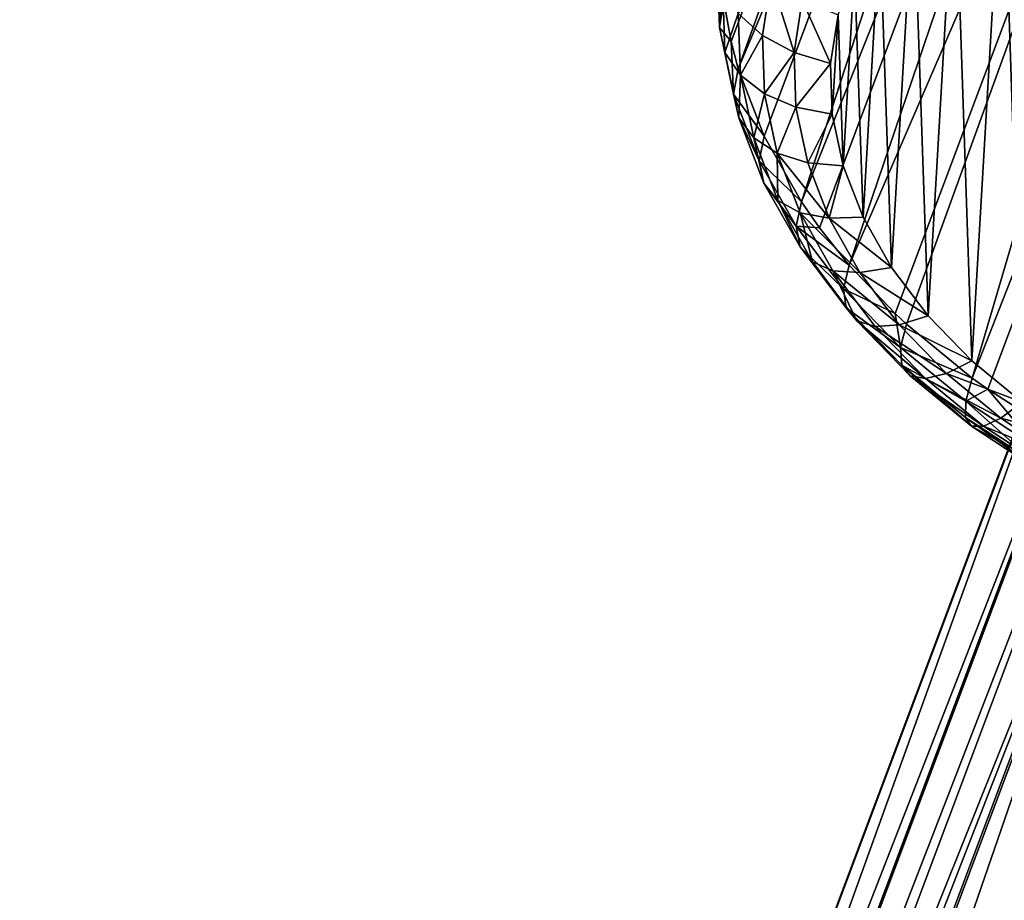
# Model space of a CAD drawing. Header units: millimetres. Extents: x 0 to 1220, y 0 to 506.
# Tile 241 of 256: x 975 to 1008, y 385 to 414. Entities that reach past the tile are written whole.
import ezdxf

# ---------------------------------------------------------------- set-up
doc = ezdxf.new("R2010")
doc.units = ezdxf.units.MM
doc.header["$LTSCALE"] = 25.4
doc.layers.get('0').update_dxf_attribs({"true_color": 0xff5454})

# ---------------------------------------------------------------- blocks, each defined once
blk = doc.blocks.new('TWIG-VI-9138.STL')
at = {"color": 0}
mesh = blk.add_polyface(dxfattribs=at)
corners = [(440.333, 467.552, 618.658), (425.356, 429.623, 574.61), (425.59, 428.295, 575.744)]
mesh.append_faces([[corners[k] for k in face] for face in [(0, 1, 2)]], dxfattribs={"color": 0})
mesh = blk.add_polyface(dxfattribs=at)
corners = [(440.333, 467.552, 618.658), (425.59, 428.295, 575.744), (425.83, 427.384, 576.495)]
mesh.append_faces([[corners[k] for k in face] for face in [(0, 1, 2)]], dxfattribs={"color": 0})
mesh = blk.add_polyface(dxfattribs=at)
corners = [(440.333, 467.552, 618.658), (425.83, 427.384, 576.495), (441.437, 464.406, 621.156)]
mesh.append_faces([[corners[k] for k in face] for face in [(0, 1, 2)]], dxfattribs={"color": 0})
mesh = blk.add_polyface(dxfattribs=at)
corners = [(441.437, 464.406, 621.156), (425.83, 427.384, 576.495), (426.694, 425.15, 578.242)]
mesh.append_faces([[corners[k] for k in face] for face in [(0, 1, 2)]], dxfattribs={"color": 0})
mesh = blk.add_polyface(dxfattribs=at)
corners = [(441.437, 464.406, 621.156), (426.694, 425.15, 578.242), (427.93, 422.964, 579.817)]
mesh.append_faces([[corners[k] for k in face] for face in [(0, 1, 2)]], dxfattribs={"color": 0})
mesh = blk.add_polyface(dxfattribs=at)
corners = [(441.437, 464.406, 621.156), (427.93, 422.964, 579.817), (443.277, 461.355, 623.314)]
mesh.append_faces([[corners[k] for k in face] for face in [(0, 1, 2)]], dxfattribs={"color": 0})
mesh = blk.add_polyface(dxfattribs=at)
corners = [(443.277, 461.355, 623.314), (427.93, 422.964, 579.817), (428.534, 422.099, 580.401)]
mesh.append_faces([[corners[k] for k in face] for face in [(0, 1, 2)]], dxfattribs={"color": 0})
mesh = blk.add_polyface(dxfattribs=at)
corners = [(443.277, 461.355, 623.314), (428.534, 422.099, 580.401), (429.516, 420.868, 581.19)]
mesh.append_faces([[corners[k] for k in face] for face in [(0, 1, 2)]], dxfattribs={"color": 0})
mesh = blk.add_polyface(dxfattribs=at)
corners = [(443.277, 461.355, 623.314), (429.516, 420.868, 581.19), (445.784, 458.517, 625.05)]
mesh.append_faces([[corners[k] for k in face] for face in [(0, 1, 2)]], dxfattribs={"color": 0})
mesh = blk.add_polyface(dxfattribs=at)
corners = [(445.784, 458.517, 625.05), (429.516, 420.868, 581.19), (431.04, 419.26, 582.137)]
mesh.append_faces([[corners[k] for k in face] for face in [(0, 1, 2)]], dxfattribs={"color": 0})
mesh = blk.add_polyface(dxfattribs=at)
corners = [(445.784, 458.517, 625.05), (431.04, 419.26, 582.137), (431.42, 418.904, 582.332)]
mesh.append_faces([[corners[k] for k in face] for face in [(0, 1, 2)]], dxfattribs={"color": 0})
mesh = blk.add_polyface(dxfattribs=at)
corners = [(445.784, 458.517, 625.05), (431.42, 418.904, 582.332), (433.604, 417.109, 583.224)]
mesh.append_faces([[corners[k] for k in face] for face in [(0, 1, 2)]], dxfattribs={"color": 0})
mesh = blk.add_polyface(dxfattribs=at)
corners = [(448.859, 455.999, 626.297), (445.784, 458.517, 625.05), (433.604, 417.109, 583.224)]
mesh.append_faces([[corners[k] for k in face] for face in [(0, 1, 2)]], dxfattribs={"color": 0})
mesh = blk.add_polyface(dxfattribs=at)
corners = [(448.859, 455.999, 626.297), (433.604, 417.109, 583.224), (434.116, 416.742, 583.383)]
mesh.append_faces([[corners[k] for k in face] for face in [(0, 1, 2)]], dxfattribs={"color": 0})
mesh = blk.add_polyface(dxfattribs=at)
corners = [(448.859, 455.999, 626.297), (434.116, 416.742, 583.383), (436.028, 415.519, 583.846)]
mesh.append_faces([[corners[k] for k in face] for face in [(0, 1, 2)]], dxfattribs={"color": 0})
mesh = blk.add_polyface(dxfattribs=at)
corners = [(429.144, 429.18, 566.723), (428.952, 425.879, 569.809), (428.895, 427.561, 568.29), (429.314, 424.167, 571.25), (429.695, 430.705, 565.139), (429.975, 422.458, 572.586), (430.536, 432.106, 563.568), (430.92, 420.787, 573.791), (431.652, 433.357, 562.041), (432.133, 419.184, 574.84), (433.021, 434.431, 560.587), (433.589, 417.682, 575.714), (434.615, 435.31, 559.236), (435.259, 416.309, 576.396), (436.404, 435.975, 558.013), (437.113, 415.093, 576.872), (438.354, 436.413, 556.942), (439.112, 414.057, 577.132), (440.425, 436.617, 556.044), (441.219, 413.221, 577.173), (442.579, 436.581, 555.337), (443.392, 412.602, 576.993), (444.773, 436.308, 554.833), (445.59, 412.211, 576.596), (446.963, 435.801, 554.544), (447.769, 412.056, 575.989), (449.109, 435.072, 554.474), (449.887, 412.14, 575.184), (451.167, 434.134, 554.625), (451.902, 412.462, 574.197), (453.098, 433.005, 554.995), (453.776, 413.015, 573.048), (454.864, 431.707, 555.575), (455.472, 413.789, 571.757), (456.431, 430.266, 556.354), (456.957, 414.768, 570.352), (457.769, 428.71, 557.318), (458.202, 415.933, 568.858), (458.85, 427.069, 558.448), (459.183, 417.262, 567.305), (459.655, 425.375, 559.721), (459.881, 418.729, 565.724), (460.168, 423.66, 561.113), (460.282, 420.305, 564.144), (460.378, 421.959, 562.597)]
mesh.append_faces([[corners[k] for k in face] for face in [(0, 1, 2), (43, 42, 44)]], dxfattribs={"vtx0": -1, "color": 0})
mesh.append_faces([[corners[k] for k in face] for face in [(1, 0, 3), (3, 4, 5), (5, 6, 7), (7, 8, 9), (9, 10, 11), (11, 12, 13), (13, 14, 15), (15, 16, 17), (17, 18, 19), (19, 20, 21), (21, 22, 23), (23, 24, 25), (25, 26, 27), (27, 28, 29), (29, 30, 31), (31, 32, 33), (33, 34, 35), (35, 36, 37), (37, 38, 39), (39, 40, 41), (41, 42, 43)]], dxfattribs={"vtx0": -1, "vtx1": -1, "color": 0})
mesh.append_faces([[corners[k] for k in face] for face in [(3, 0, 4), (5, 4, 6), (7, 6, 8), (9, 8, 10), (11, 10, 12), (13, 12, 14), (15, 14, 16), (17, 16, 18), (19, 18, 20), (21, 20, 22), (23, 22, 24), (25, 24, 26), (27, 26, 28), (29, 28, 30), (31, 30, 32), (33, 32, 34), (35, 34, 36), (37, 36, 38), (39, 38, 40), (41, 40, 42)]], dxfattribs={"vtx0": -1, "vtx2": -1, "color": 0})
mesh = blk.add_polyface(dxfattribs=at)
corners = [(425.265, 431.415, 573.002), (425.129, 430.942, 571.672), (425.203, 428.76, 573.643)]
mesh.append_faces([[corners[k] for k in face] for face in [(0, 1, 2)]], dxfattribs={"color": 0})
mesh = blk.add_polyface(dxfattribs=at)
corners = [(425.265, 431.415, 573.002), (425.203, 428.76, 573.643), (425.356, 429.623, 574.61)]
mesh.append_faces([[corners[k] for k in face] for face in [(0, 1, 2)]], dxfattribs={"color": 0})
mesh = blk.add_polyface(dxfattribs=at)
corners = [(425.831, 429.219, 569.873), (426.926, 430.362, 567.34), (426.639, 428.494, 569.148), (426.135, 431.191, 567.965)]
mesh.append_faces([[corners[k] for k in face] for face in [(0, 1, 2), (1, 0, 3)]], dxfattribs={"vtx0": -1, "color": 0})
mesh = blk.add_polyface(dxfattribs=at)
corners = [(425.203, 428.76, 573.643), (425.316, 430.054, 570.734), (425.388, 427.924, 572.658), (425.129, 430.942, 571.672)]
mesh.append_faces([[corners[k] for k in face] for face in [(0, 1, 2), (1, 0, 3)]], dxfattribs={"vtx0": -1, "color": 0})
mesh = blk.add_polyface(dxfattribs=at)
corners = [(426.926, 430.362, 567.34), (427.684, 427.928, 568.608), (426.639, 428.494, 569.148), (427.953, 429.677, 566.916)]
mesh.append_faces([[corners[k] for k in face] for face in [(0, 1, 2), (1, 0, 3)]], dxfattribs={"vtx0": -1, "color": 0})
mesh = blk.add_polyface(dxfattribs=at)
corners = [(425.388, 427.924, 572.658), (425.831, 429.219, 569.873), (425.901, 427.171, 571.723), (425.316, 430.054, 570.734)]
mesh.append_faces([[corners[k] for k in face] for face in [(0, 1, 2), (1, 0, 3)]], dxfattribs={"vtx0": -1, "color": 0})
mesh = blk.add_polyface(dxfattribs=at)
corners = [(425.356, 429.623, 574.61), (425.203, 428.76, 573.643), (425.59, 428.295, 575.744)]
mesh.append_faces([[corners[k] for k in face] for face in [(0, 1, 2)]], dxfattribs={"color": 0})
mesh = blk.add_polyface(dxfattribs=at)
corners = [(427.953, 429.677, 566.916), (428.895, 427.561, 568.29), (427.684, 427.928, 568.608), (429.144, 429.18, 566.723)]
mesh.append_faces([[corners[k] for k in face] for face in [(0, 1, 2), (1, 0, 3)]], dxfattribs={"vtx0": -1, "color": 0})
mesh = blk.add_polyface(dxfattribs=at)
corners = [(425.901, 427.171, 571.723), (426.639, 428.494, 569.148), (426.704, 426.553, 570.901), (425.831, 429.219, 569.873)]
mesh.append_faces([[corners[k] for k in face] for face in [(0, 1, 2), (1, 0, 3)]], dxfattribs={"vtx0": -1, "color": 0})
mesh = blk.add_polyface(dxfattribs=at)
corners = [(404.6, 330.455, 455.742), (442.718, 428.85, 562.361), (405.859, 330.71, 455.077), (441.459, 428.596, 563.026)]
mesh.append_faces([[corners[k] for k in face] for face in [(0, 1, 2), (1, 0, 3)]], dxfattribs={"vtx0": -1, "color": 0})
mesh = blk.add_polyface(dxfattribs=at)
corners = [(405.859, 330.71, 455.077), (444.088, 428.843, 561.897), (407.229, 330.702, 454.613), (442.718, 428.85, 562.361)]
mesh.append_faces([[corners[k] for k in face] for face in [(0, 1, 2), (1, 0, 3)]], dxfattribs={"vtx0": -1, "color": 0})
mesh = blk.add_polyface(dxfattribs=at)
corners = [(407.229, 330.702, 454.613), (446.841, 428.059, 561.668), (409.983, 329.919, 454.384), (444.088, 428.843, 561.897)]
mesh.append_faces([[corners[k] for k in face] for face in [(0, 1, 2), (1, 0, 3)]], dxfattribs={"vtx0": -1, "color": 0})
mesh = blk.add_polyface(dxfattribs=at)
corners = [(439.557, 427.374, 564.797), (404.6, 330.455, 455.742), (402.698, 329.233, 457.514), (441.459, 428.596, 563.026)]
mesh.append_faces([[corners[k] for k in face] for face in [(0, 1, 2), (1, 0, 3)]], dxfattribs={"vtx0": -1, "color": 0})
mesh = blk.add_polyface(dxfattribs=at)
corners = [(425.203, 428.76, 573.643), (425.673, 426.539, 575.513), (425.59, 428.295, 575.744)]
mesh.append_faces([[corners[k] for k in face] for face in [(0, 1, 2)]], dxfattribs={"color": 0})
mesh = blk.add_polyface(dxfattribs=at)
corners = [(425.673, 426.539, 575.513), (425.388, 427.924, 572.658), (425.847, 425.756, 574.484), (425.203, 428.76, 573.643)]
mesh.append_faces([[corners[k] for k in face] for face in [(0, 1, 2), (1, 0, 3)]], dxfattribs={"vtx0": -1, "color": 0})
mesh = blk.add_polyface(dxfattribs=at)
corners = [(426.704, 426.553, 570.901), (427.684, 427.928, 568.608), (427.745, 426.112, 570.248), (426.639, 428.494, 569.148)]
mesh.append_faces([[corners[k] for k in face] for face in [(0, 1, 2), (1, 0, 3)]], dxfattribs={"vtx0": -1, "color": 0})
mesh = blk.add_polyface(dxfattribs=at)
corners = [(425.59, 428.295, 575.744), (425.673, 426.539, 575.513), (425.83, 427.384, 576.495)]
mesh.append_faces([[corners[k] for k in face] for face in [(0, 1, 2)]], dxfattribs={"color": 0})
mesh = blk.add_polyface(dxfattribs=at)
corners = [(446.841, 428.059, 561.668), (412.23, 328.284, 455.108), (409.983, 329.919, 454.384), (449.088, 426.424, 562.392)]
mesh.append_faces([[corners[k] for k in face] for face in [(0, 1, 2), (1, 0, 3)]], dxfattribs={"vtx0": -1, "color": 0})
mesh = blk.add_polyface(dxfattribs=at)
corners = [(425.847, 425.756, 574.484), (425.901, 427.171, 571.723), (426.342, 425.087, 573.478), (425.388, 427.924, 572.658)]
mesh.append_faces([[corners[k] for k in face] for face in [(0, 1, 2), (1, 0, 3)]], dxfattribs={"vtx0": -1, "color": 0})
mesh = blk.add_polyface(dxfattribs=at)
corners = [(428.895, 427.561, 568.29), (427.745, 426.112, 570.248), (427.684, 427.928, 568.608), (428.952, 425.879, 569.809)]
mesh.append_faces([[corners[k] for k in face] for face in [(0, 1, 2), (1, 0, 3)]], dxfattribs={"vtx0": -1, "color": 0})
mesh = blk.add_polyface(dxfattribs=at)
corners = [(438.818, 425.458, 566.804), (402.698, 329.233, 457.514), (401.959, 327.317, 459.521), (439.557, 427.374, 564.797)]
mesh.append_faces([[corners[k] for k in face] for face in [(0, 1, 2), (1, 0, 3)]], dxfattribs={"vtx0": -1, "color": 0})
mesh = blk.add_polyface(dxfattribs=at)
corners = [(426.694, 425.15, 578.242), (425.673, 426.539, 575.513), (426.529, 424.323, 577.246), (425.83, 427.384, 576.495)]
mesh.append_faces([[corners[k] for k in face] for face in [(0, 1, 2), (1, 0, 3)]], dxfattribs={"vtx0": -1, "color": 0})
mesh = blk.add_polyface(dxfattribs=at)
corners = [(426.342, 425.087, 573.478), (426.704, 426.553, 570.901), (427.122, 424.578, 572.564), (425.901, 427.171, 571.723)]
mesh.append_faces([[corners[k] for k in face] for face in [(0, 1, 2), (1, 0, 3)]], dxfattribs={"vtx0": -1, "color": 0})
mesh = blk.add_polyface(dxfattribs=at)
corners = [(426.529, 424.323, 577.246), (425.847, 425.756, 574.484), (426.683, 423.592, 576.176), (425.673, 426.539, 575.513)]
mesh.append_faces([[corners[k] for k in face] for face in [(0, 1, 2), (1, 0, 3)]], dxfattribs={"vtx0": -1, "color": 0})
mesh = blk.add_polyface(dxfattribs=at)
corners = [(427.122, 424.578, 572.564), (427.745, 426.112, 570.248), (428.136, 424.264, 571.804), (426.704, 426.553, 570.901)]
mesh.append_faces([[corners[k] for k in face] for face in [(0, 1, 2), (1, 0, 3)]], dxfattribs={"vtx0": -1, "color": 0})
mesh = blk.add_polyface(dxfattribs=at)
corners = [(412.23, 328.284, 455.108), (450.315, 424.312, 563.903), (413.456, 326.171, 456.619), (449.088, 426.424, 562.392)]
mesh.append_faces([[corners[k] for k in face] for face in [(0, 1, 2), (1, 0, 3)]], dxfattribs={"vtx0": -1, "color": 0})
mesh = blk.add_polyface(dxfattribs=at)
corners = [(428.952, 425.879, 569.809), (428.136, 424.264, 571.804), (427.745, 426.112, 570.248), (429.314, 424.167, 571.25)]
mesh.append_faces([[corners[k] for k in face] for face in [(0, 1, 2), (1, 0, 3)]], dxfattribs={"vtx0": -1, "color": 0})
mesh = blk.add_polyface(dxfattribs=at)
corners = [(426.683, 423.592, 576.176), (426.342, 425.087, 573.478), (427.146, 423.007, 575.104), (425.847, 425.756, 574.484)]
mesh.append_faces([[corners[k] for k in face] for face in [(0, 1, 2), (1, 0, 3)]], dxfattribs={"vtx0": -1, "color": 0})
mesh = blk.add_polyface(dxfattribs=at)
corners = [(439.41, 423.286, 568.588), (401.959, 327.317, 459.521), (402.551, 325.145, 461.304), (438.818, 425.458, 566.804)]
mesh.append_faces([[corners[k] for k in face] for face in [(0, 1, 2), (1, 0, 3)]], dxfattribs={"vtx0": -1, "color": 0})
mesh = blk.add_polyface(dxfattribs=at)
corners = [(427.146, 423.007, 575.104), (427.122, 424.578, 572.564), (427.884, 422.607, 574.105), (426.342, 425.087, 573.478)]
mesh.append_faces([[corners[k] for k in face] for face in [(0, 1, 2), (1, 0, 3)]], dxfattribs={"vtx0": -1, "color": 0})
mesh = blk.add_polyface(dxfattribs=at)
corners = [(427.93, 422.964, 579.817), (426.529, 424.323, 577.246), (427.756, 422.154, 578.808), (426.694, 425.15, 578.242)]
mesh.append_faces([[corners[k] for k in face] for face in [(0, 1, 2), (1, 0, 3)]], dxfattribs={"vtx0": -1, "color": 0})
mesh = blk.add_polyface(dxfattribs=at)
corners = [(428.849, 422.42, 573.247), (427.122, 424.578, 572.564), (428.136, 424.264, 571.804), (427.884, 422.607, 574.105)]
mesh.append_faces([[corners[k] for k in face] for face in [(0, 1, 2), (1, 0, 3)]], dxfattribs={"vtx0": -1, "color": 0})
mesh = blk.add_polyface(dxfattribs=at)
corners = [(413.456, 326.171, 456.619), (450.239, 422.207, 565.854), (413.38, 324.066, 458.571), (450.315, 424.312, 563.903)]
mesh.append_faces([[corners[k] for k in face] for face in [(0, 1, 2), (1, 0, 3)]], dxfattribs={"vtx0": -1, "color": 0})
mesh = blk.add_polyface(dxfattribs=at)
corners = [(427.756, 422.154, 578.808), (426.683, 423.592, 576.176), (427.881, 421.475, 577.701), (426.529, 424.323, 577.246)]
mesh.append_faces([[corners[k] for k in face] for face in [(0, 1, 2), (1, 0, 3)]], dxfattribs={"vtx0": -1, "color": 0})
mesh = blk.add_polyface(dxfattribs=at)
corners = [(429.314, 424.167, 571.25), (428.849, 422.42, 573.247), (428.136, 424.264, 571.804), (429.975, 422.458, 572.586)]
mesh.append_faces([[corners[k] for k in face] for face in [(0, 1, 2), (1, 0, 3)]], dxfattribs={"vtx0": -1, "color": 0})
mesh = blk.add_polyface(dxfattribs=at)
corners = [(427.881, 421.475, 577.701), (427.146, 423.007, 575.104), (428.297, 420.971, 576.571), (426.683, 423.592, 576.176)]
mesh.append_faces([[corners[k] for k in face] for face in [(0, 1, 2), (1, 0, 3)]], dxfattribs={"vtx0": -1, "color": 0})
mesh = blk.add_polyface(dxfattribs=at)
corners = [(441.199, 421.356, 569.738), (402.551, 325.145, 461.304), (404.34, 323.215, 462.455), (439.41, 423.286, 568.588)]
mesh.append_faces([[corners[k] for k in face] for face in [(0, 1, 2), (1, 0, 3)]], dxfattribs={"vtx0": -1, "color": 0})
mesh = blk.add_polyface(dxfattribs=at)
corners = [(428.297, 420.971, 576.571), (427.884, 422.607, 574.105), (428.976, 420.678, 575.495), (427.146, 423.007, 575.104)]
mesh.append_faces([[corners[k] for k in face] for face in [(0, 1, 2), (1, 0, 3)]], dxfattribs={"vtx0": -1, "color": 0})
mesh = blk.add_polyface(dxfattribs=at)
corners = [(427.93, 422.964, 579.817), (427.756, 422.154, 578.808), (428.534, 422.099, 580.401)]
mesh.append_faces([[corners[k] for k in face] for face in [(0, 1, 2)]], dxfattribs={"color": 0})
mesh = blk.add_polyface(dxfattribs=at)
corners = [(429.87, 420.615, 574.547), (427.884, 422.607, 574.105), (428.849, 422.42, 573.247), (428.976, 420.678, 575.495)]
mesh.append_faces([[corners[k] for k in face] for face in [(0, 1, 2), (1, 0, 3)]], dxfattribs={"vtx0": -1, "color": 0})
mesh = blk.add_polyface(dxfattribs=at)
corners = [(430.92, 420.787, 573.791), (428.849, 422.42, 573.247), (429.975, 422.458, 572.586), (429.87, 420.615, 574.547)]
mesh.append_faces([[corners[k] for k in face] for face in [(0, 1, 2), (1, 0, 3)]], dxfattribs={"vtx0": -1, "color": 0})
mesh = blk.add_polyface(dxfattribs=at)
corners = [(413.38, 324.066, 458.571), (448.878, 420.591, 567.8), (412.02, 322.45, 460.516), (450.239, 422.207, 565.854)]
mesh.append_faces([[corners[k] for k in face] for face in [(0, 1, 2), (1, 0, 3)]], dxfattribs={"vtx0": -1, "color": 0})
mesh = blk.add_polyface(dxfattribs=at)
corners = [(429.329, 420.076, 580.169), (427.881, 421.475, 577.701), (429.417, 419.445, 579.03), (427.756, 422.154, 578.808)]
mesh.append_faces([[corners[k] for k in face] for face in [(0, 1, 2), (1, 0, 3)]], dxfattribs={"vtx0": -1, "color": 0})
mesh = blk.add_polyface(dxfattribs=at)
corners = [(427.756, 422.154, 578.808), (429.329, 420.076, 580.169), (429.516, 420.868, 581.19)]
mesh.append_faces([[corners[k] for k in face] for face in [(0, 1, 2)]], dxfattribs={"color": 0})
mesh = blk.add_polyface(dxfattribs=at)
corners = [(427.756, 422.154, 578.808), (429.516, 420.868, 581.19), (428.534, 422.099, 580.401)]
mesh.append_faces([[corners[k] for k in face] for face in [(0, 1, 2)]], dxfattribs={"color": 0})
mesh = blk.add_polyface(dxfattribs=at)
corners = [(406.915, 321.97, 462.709), (441.199, 421.356, 569.738), (404.34, 323.215, 462.455), (443.774, 420.111, 569.993)]
mesh.append_faces([[corners[k] for k in face] for face in [(0, 1, 2), (1, 0, 3)]], dxfattribs={"vtx0": -1, "color": 0})
mesh = blk.add_polyface(dxfattribs=at)
corners = [(429.417, 419.445, 579.03), (428.297, 420.971, 576.571), (429.773, 419.02, 577.849), (427.881, 421.475, 577.701)]
mesh.append_faces([[corners[k] for k in face] for face in [(0, 1, 2), (1, 0, 3)]], dxfattribs={"vtx0": -1, "color": 0})
mesh = blk.add_polyface(dxfattribs=at)
corners = [(429.773, 419.02, 577.849), (428.976, 420.678, 575.495), (430.375, 418.829, 576.706), (428.297, 420.971, 576.571)]
mesh.append_faces([[corners[k] for k in face] for face in [(0, 1, 2), (1, 0, 3)]], dxfattribs={"vtx0": -1, "color": 0})
mesh = blk.add_polyface(dxfattribs=at)
corners = [(431.179, 418.885, 575.68), (428.976, 420.678, 575.495), (429.87, 420.615, 574.547), (430.375, 418.829, 576.706)]
mesh.append_faces([[corners[k] for k in face] for face in [(0, 1, 2), (1, 0, 3)]], dxfattribs={"vtx0": -1, "color": 0})
mesh = blk.add_polyface(dxfattribs=at)
corners = [(429.516, 420.868, 581.19), (429.329, 420.076, 580.169), (431.04, 419.26, 582.137)]
mesh.append_faces([[corners[k] for k in face] for face in [(0, 1, 2)]], dxfattribs={"color": 0})
mesh = blk.add_polyface(dxfattribs=at)
corners = [(432.133, 419.184, 574.84), (429.87, 420.615, 574.547), (430.92, 420.787, 573.791), (431.179, 418.885, 575.68)]
mesh.append_faces([[corners[k] for k in face] for face in [(0, 1, 2), (1, 0, 3)]], dxfattribs={"vtx0": -1, "color": 0})
mesh = blk.add_polyface(dxfattribs=at)
corners = [(448.878, 420.591, 567.8), (409.686, 321.694, 462.01), (412.02, 322.45, 460.516), (446.545, 419.834, 569.294)]
mesh.append_faces([[corners[k] for k in face] for face in [(0, 1, 2), (1, 0, 3)]], dxfattribs={"vtx0": -1, "color": 0})
mesh = blk.add_polyface(dxfattribs=at)
corners = [(446.545, 419.834, 569.294), (406.915, 321.97, 462.709), (409.686, 321.694, 462.01), (443.774, 420.111, 569.993)]
mesh.append_faces([[corners[k] for k in face] for face in [(0, 1, 2), (1, 0, 3)]], dxfattribs={"vtx0": -1, "color": 0})
mesh = blk.add_polyface(dxfattribs=at)
corners = [(429.329, 420.076, 580.169), (431.217, 418.127, 581.303), (431.04, 419.26, 582.137)]
mesh.append_faces([[corners[k] for k in face] for face in [(0, 1, 2)]], dxfattribs={"color": 0})
mesh = blk.add_polyface(dxfattribs=at)
corners = [(431.217, 418.127, 581.303), (429.417, 419.445, 579.03), (431.26, 417.543, 580.137), (429.329, 420.076, 580.169)]
mesh.append_faces([[corners[k] for k in face] for face in [(0, 1, 2), (1, 0, 3)]], dxfattribs={"vtx0": -1, "color": 0})
mesh = blk.add_polyface(dxfattribs=at)
corners = [(431.26, 417.543, 580.137), (429.773, 419.02, 577.849), (431.546, 417.191, 578.913), (429.417, 419.445, 579.03)]
mesh.append_faces([[corners[k] for k in face] for face in [(0, 1, 2), (1, 0, 3)]], dxfattribs={"vtx0": -1, "color": 0})
mesh = blk.add_polyface(dxfattribs=at)
corners = [(432.054, 417.095, 577.714), (429.773, 419.02, 577.849), (430.375, 418.829, 576.706), (431.546, 417.191, 578.913)]
mesh.append_faces([[corners[k] for k in face] for face in [(0, 1, 2), (1, 0, 3)]], dxfattribs={"vtx0": -1, "color": 0})
mesh = blk.add_polyface(dxfattribs=at)
corners = [(431.04, 419.26, 582.137), (431.217, 418.127, 581.303), (431.42, 418.904, 582.332)]
mesh.append_faces([[corners[k] for k in face] for face in [(0, 1, 2)]], dxfattribs={"color": 0})
mesh = blk.add_polyface(dxfattribs=at)
corners = [(433.589, 417.682, 575.714), (431.179, 418.885, 575.68), (432.133, 419.184, 574.84), (432.751, 417.263, 576.623)]
mesh.append_faces([[corners[k] for k in face] for face in [(0, 1, 2), (1, 0, 3)]], dxfattribs={"vtx0": -1, "color": 0})
mesh = blk.add_polyface(dxfattribs=at)
corners = [(432.751, 417.263, 576.623), (430.375, 418.829, 576.706), (431.179, 418.885, 575.68), (432.054, 417.095, 577.714)]
mesh.append_faces([[corners[k] for k in face] for face in [(0, 1, 2), (1, 0, 3)]], dxfattribs={"vtx0": -1, "color": 0})
mesh = blk.add_polyface(dxfattribs=at)
corners = [(433.604, 417.109, 583.224), (431.217, 418.127, 581.303), (433.385, 416.346, 582.187), (431.42, 418.904, 582.332)]
mesh.append_faces([[corners[k] for k in face] for face in [(0, 1, 2), (1, 0, 3)]], dxfattribs={"vtx0": -1, "color": 0})
mesh = blk.add_polyface(dxfattribs=at)
corners = [(433.385, 416.346, 582.187), (431.26, 417.543, 580.137), (433.376, 415.804, 581), (431.217, 418.127, 581.303)]
mesh.append_faces([[corners[k] for k in face] for face in [(0, 1, 2), (1, 0, 3)]], dxfattribs={"vtx0": -1, "color": 0})
mesh = blk.add_polyface(dxfattribs=at)
corners = [(433.58, 415.52, 579.743), (431.26, 417.543, 580.137), (431.546, 417.191, 578.913), (433.376, 415.804, 581)]
mesh.append_faces([[corners[k] for k in face] for face in [(0, 1, 2), (1, 0, 3)]], dxfattribs={"vtx0": -1, "color": 0})
mesh = blk.add_polyface(dxfattribs=at)
corners = [(435.259, 416.309, 576.396), (432.751, 417.263, 576.623), (433.589, 417.682, 575.714), (434.555, 415.781, 577.359)]
mesh.append_faces([[corners[k] for k in face] for face in [(0, 1, 2), (1, 0, 3)]], dxfattribs={"vtx0": -1, "color": 0})
mesh = blk.add_polyface(dxfattribs=at)
corners = [(433.982, 415.512, 578.501), (431.546, 417.191, 578.913), (432.054, 417.095, 577.714), (433.58, 415.52, 579.743)]
mesh.append_faces([[corners[k] for k in face] for face in [(0, 1, 2), (1, 0, 3)]], dxfattribs={"vtx0": -1, "color": 0})
mesh = blk.add_polyface(dxfattribs=at)
corners = [(434.555, 415.781, 577.359), (432.054, 417.095, 577.714), (432.751, 417.263, 576.623), (433.982, 415.512, 578.501)]
mesh.append_faces([[corners[k] for k in face] for face in [(0, 1, 2), (1, 0, 3)]], dxfattribs={"vtx0": -1, "color": 0})
mesh = blk.add_polyface(dxfattribs=at)
corners = [(433.604, 417.109, 583.224), (433.385, 416.346, 582.187), (434.116, 416.742, 583.383)]
mesh.append_faces([[corners[k] for k in face] for face in [(0, 1, 2)]], dxfattribs={"color": 0})
mesh = blk.add_polyface(dxfattribs=at)
corners = [(434.116, 416.742, 583.383), (433.385, 416.346, 582.187), (435.789, 414.769, 582.805)]
mesh.append_faces([[corners[k] for k in face] for face in [(0, 1, 2)]], dxfattribs={"color": 0})
mesh = blk.add_polyface(dxfattribs=at)
corners = [(436.028, 415.519, 583.846), (434.116, 416.742, 583.383), (435.789, 414.769, 582.805)]
mesh.append_faces([[corners[k] for k in face] for face in [(0, 1, 2)]], dxfattribs={"color": 0})
mesh = blk.add_polyface(dxfattribs=at)
corners = [(435.723, 414.264, 581.603), (433.385, 416.346, 582.187), (433.376, 415.804, 581), (435.789, 414.769, 582.805)]
mesh.append_faces([[corners[k] for k in face] for face in [(0, 1, 2), (1, 0, 3)]], dxfattribs={"vtx0": -1, "color": 0})
mesh = blk.add_polyface(dxfattribs=at)
corners = [(437.113, 415.093, 576.872), (434.555, 415.781, 577.359), (435.259, 416.309, 576.396), (436.556, 414.468, 577.873)]
mesh.append_faces([[corners[k] for k in face] for face in [(0, 1, 2), (1, 0, 3)]], dxfattribs={"vtx0": -1, "color": 0})
mesh = blk.add_polyface(dxfattribs=at)
corners = [(435.837, 414.039, 580.322), (433.376, 415.804, 581), (433.58, 415.52, 579.743), (435.723, 414.264, 581.603)]
mesh.append_faces([[corners[k] for k in face] for face in [(0, 1, 2), (1, 0, 3)]], dxfattribs={"vtx0": -1, "color": 0})
mesh = blk.add_polyface(dxfattribs=at)
corners = [(436.556, 414.468, 577.873), (433.982, 415.512, 578.501), (434.555, 415.781, 577.359), (436.12, 414.108, 579.05)]
mesh.append_faces([[corners[k] for k in face] for face in [(0, 1, 2), (1, 0, 3)]], dxfattribs={"vtx0": -1, "color": 0})
mesh = blk.add_polyface(dxfattribs=at)
corners = [(436.12, 414.108, 579.05), (433.58, 415.52, 579.743), (433.982, 415.512, 578.501), (435.837, 414.039, 580.322)]
mesh.append_faces([[corners[k] for k in face] for face in [(0, 1, 2), (1, 0, 3)]], dxfattribs={"vtx0": -1, "color": 0})

msp = doc.modelspace()

# ---------------------------------------------------------------- block references
at = {"color": 250, "true_color": 0x262626}
msp.add_blockref('TWIG-VI-9138.STL', (573.181, -15.244, -16.545), dxfattribs=at)

doc.saveas('drawing.dxf')
